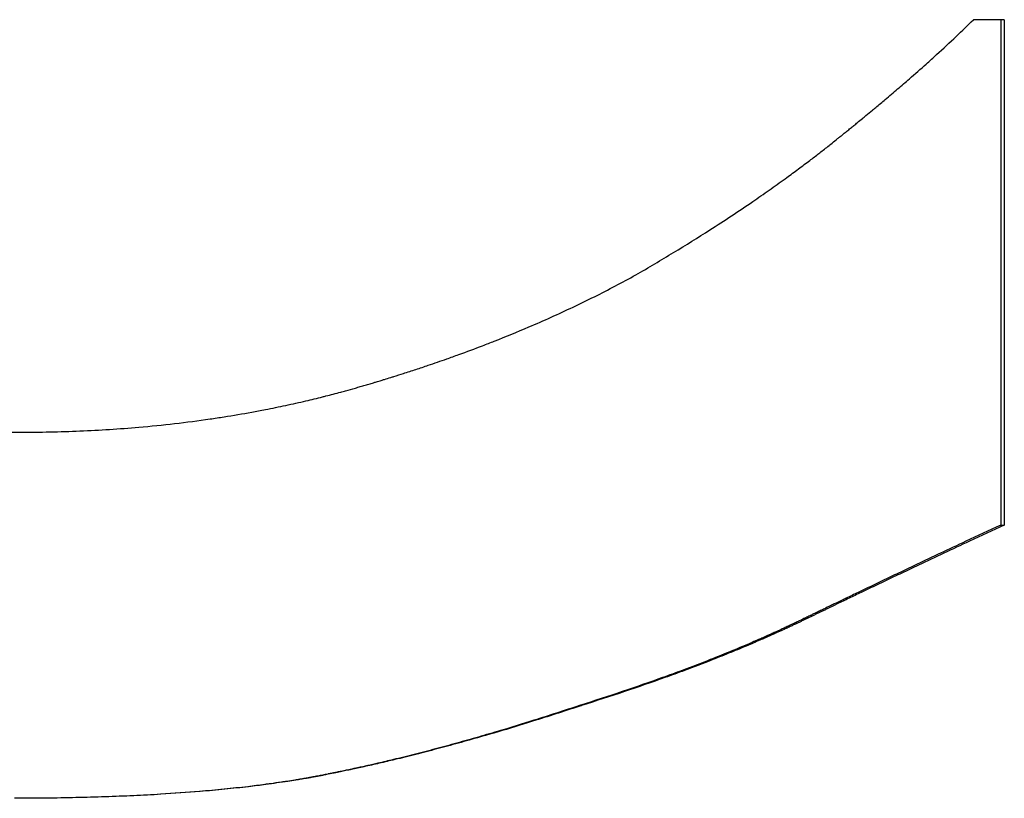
# Paper-space layout 'Layout1' of a CAD drawing. Extents: x -9.38 to 0.21, y -2.72 to 2.81.
# Tile 7 of 11: x -4.9995 to -4.9252, y -0.1003 to -0.0415. Entities that reach past the tile are written whole.
import ezdxf

# ---------------------------------------------------------------- set-up
doc = ezdxf.new("R2010")
doc.units = 0
doc.header["$MEASUREMENT"] = 0
doc.layers.get('0').update_dxf_attribs({"linetype": 'CONTINUOUS'})

psp = doc.layouts.get("Layout1")

# ---------------------------------------------------------------- linework, layer by layer
for p, q in [((-4.925228, -0.041532), (-4.927561, -0.041532)), ((-4.925228, -0.041532), (-4.925228, -0.079652)), ((-4.925499, -0.079652), (-4.925228, -0.079652)), ((-4.957272, -0.093266), (-4.957117, -0.093266))]:
    psp.add_line(p, q)
for points, knots in [([(-4.953033, -0.060786), (-4.952061, -0.060225), (-4.951109, -0.059661), (-4.950178, -0.059095), (-4.949247, -0.05853), (-4.948337, -0.057963), (-4.947448, -0.057394), (-4.946336, -0.056682), (-4.945257, -0.055968), (-4.944209, -0.055251), (-4.944, -0.055108), (-4.943792, -0.054964), (-4.943585, -0.054821), (-4.943171, -0.054533), (-4.942763, -0.054246), (-4.94236, -0.053958), (-4.942158, -0.053814), (-4.941958, -0.053669), (-4.941759, -0.053525), (-4.94146, -0.053309), (-4.941164, -0.053092), (-4.940872, -0.052875), (-4.940579, -0.052658), (-4.940289, -0.052441), (-4.940002, -0.052223), (-4.939763, -0.052042), (-4.939526, -0.051861), (-4.939291, -0.051679), (-4.939244, -0.051643), (-4.939197, -0.051607), (-4.93915, -0.05157), (-4.938916, -0.051389), (-4.938683, -0.051207), (-4.938453, -0.051025), (-4.938407, -0.050989), (-4.938361, -0.050952), (-4.938315, -0.050916), (-4.938178, -0.050806), (-4.938041, -0.050697), (-4.937905, -0.050588), (-4.937836, -0.050533), (-4.937769, -0.050478), (-4.937701, -0.050424), (-4.937633, -0.050369), (-4.937566, -0.050315), (-4.937498, -0.05026), (-4.937409, -0.050188), (-4.93732, -0.050116), (-4.937231, -0.050044), (-4.937186, -0.050008), (-4.937142, -0.049972), (-4.937098, -0.049936), (-4.937009, -0.049864), (-4.936921, -0.049792), (-4.936834, -0.049721), (-4.93679, -0.049685), (-4.936746, -0.04965), (-4.936703, -0.049614), (-4.936615, -0.049543), (-4.936529, -0.049472), (-4.936442, -0.049401), (-4.936399, -0.049366), (-4.936356, -0.049331), (-4.936313, -0.049295), (-4.936184, -0.04919), (-4.936056, -0.049085), (-4.935929, -0.04898), (-4.935844, -0.04891), (-4.93576, -0.048841), (-4.935676, -0.048771), (-4.935508, -0.048633), (-4.935342, -0.048495), (-4.935177, -0.048358), (-4.935095, -0.04829), (-4.935013, -0.048221), (-4.934931, -0.048153), (-4.934687, -0.047949), (-4.934446, -0.047747), (-4.934209, -0.047548), (-4.934051, -0.047414), (-4.933894, -0.047282), (-4.933739, -0.047151), (-4.93343, -0.046888), (-4.933127, -0.046628), (-4.93283, -0.046373), (-4.932682, -0.046245), (-4.932535, -0.046118), (-4.93239, -0.045992), (-4.931955, -0.045614), (-4.931535, -0.045243), (-4.931129, -0.044881), (-4.930858, -0.04464), (-4.930594, -0.044402), (-4.930337, -0.044168), (-4.929822, -0.0437), (-4.929333, -0.043246), (-4.928871, -0.042807), (-4.928408, -0.042368), (-4.927971, -0.041943), (-4.927561, -0.041532)], [0, 0, 0, 0, 0.166667, 0.166667, 0.166667, 0.333333, 0.333333, 0.333333, 0.541667, 0.541667, 0.541667, 0.583333, 0.583333, 0.583333, 0.666667, 0.666667, 0.666667, 0.708333, 0.708333, 0.708333, 0.770833, 0.770833, 0.770833, 0.833333, 0.833333, 0.833333, 0.885417, 0.885417, 0.885417, 0.895833, 0.895833, 0.895833, 0.947917, 0.947917, 0.947917, 0.958333, 0.958333, 0.958333, 0.989583, 0.989583, 0.989583, 1.005208, 1.005208, 1.005208, 1.020833, 1.020833, 1.020833, 1.041667, 1.041667, 1.041667, 1.052083, 1.052083, 1.052083, 1.072917, 1.072917, 1.072917, 1.083333, 1.083333, 1.083333, 1.104167, 1.104167, 1.104167, 1.114583, 1.114583, 1.114583, 1.145833, 1.145833, 1.145833, 1.166667, 1.166667, 1.166667, 1.208333, 1.208333, 1.208333, 1.229167, 1.229167, 1.229167, 1.291667, 1.291667, 1.291667, 1.333333, 1.333333, 1.333333, 1.416667, 1.416667, 1.416667, 1.458333, 1.458333, 1.458333, 1.583333, 1.583333, 1.583333, 1.666667, 1.666667, 1.666667, 1.833333, 1.833333, 1.833333, 2, 2, 2, 2]), ([(-5.051828, -0.048728), (-5.050705, -0.050046), (-5.04955, -0.05131), (-5.048363, -0.052521), (-5.047177, -0.053731), (-5.045959, -0.054887), (-5.044709, -0.055989), (-5.043147, -0.057367), (-5.041536, -0.05866), (-5.039875, -0.059869), (-5.039543, -0.06011), (-5.039209, -0.060349), (-5.038873, -0.060584), (-5.038201, -0.061054), (-5.037521, -0.06151), (-5.036833, -0.061953), (-5.036489, -0.062175), (-5.036143, -0.062393), (-5.035795, -0.062608), (-5.035274, -0.06293), (-5.034747, -0.063244), (-5.034217, -0.063551), (-5.033686, -0.063858), (-5.033151, -0.064158), (-5.032611, -0.064449), (-5.032072, -0.064741), (-5.031528, -0.065025), (-5.030979, -0.065302), (-5.030797, -0.065394), (-5.030613, -0.065485), (-5.03043, -0.065576), (-5.030154, -0.065711), (-5.029877, -0.065845), (-5.029599, -0.065977), (-5.029507, -0.066021), (-5.029414, -0.066065), (-5.029321, -0.066109), (-5.028903, -0.066305), (-5.028482, -0.066496), (-5.02806, -0.066684), (-5.027919, -0.066746), (-5.027778, -0.066808), (-5.027637, -0.06687), (-5.027354, -0.066993), (-5.027071, -0.067114), (-5.026788, -0.067233), (-5.026505, -0.067352), (-5.026221, -0.067469), (-5.025936, -0.067584), (-5.025747, -0.067661), (-5.025557, -0.067737), (-5.025367, -0.067812), (-5.024986, -0.067962), (-5.024605, -0.068108), (-5.024223, -0.068251), (-5.024032, -0.068323), (-5.023841, -0.068394), (-5.023649, -0.068463), (-5.023266, -0.068603), (-5.022882, -0.068739), (-5.022497, -0.068872), (-5.022304, -0.068938), (-5.022112, -0.069003), (-5.021919, -0.069068), (-5.02134, -0.069261), (-5.020758, -0.069447), (-5.020175, -0.069625), (-5.019786, -0.069744), (-5.019397, -0.069859), (-5.019006, -0.069971), (-5.018224, -0.070194), (-5.017439, -0.070403), (-5.01665, -0.070599), (-5.016255, -0.070696), (-5.01586, -0.070791), (-5.015463, -0.070881), (-5.014273, -0.071153), (-5.013075, -0.071394), (-5.011869, -0.071604), (-5.011064, -0.071743), (-5.010256, -0.071869), (-5.009443, -0.07198), (-5.007819, -0.072204), (-5.00618, -0.072371), (-5.004525, -0.072483), (-5.00287, -0.072594), (-5.001199, -0.07265), (-4.999514, -0.07265)], [0, 0, 0, 0, 0.166667, 0.166667, 0.166667, 0.333333, 0.333333, 0.333333, 0.541667, 0.541667, 0.541667, 0.583333, 0.583333, 0.583333, 0.666667, 0.666667, 0.666667, 0.708333, 0.708333, 0.708333, 0.770833, 0.770833, 0.770833, 0.833333, 0.833333, 0.833333, 0.895833, 0.895833, 0.895833, 0.916667, 0.916667, 0.916667, 0.947917, 0.947917, 0.947917, 0.958333, 0.958333, 0.958333, 1.005208, 1.005208, 1.005208, 1.020833, 1.020833, 1.020833, 1.052083, 1.052083, 1.052083, 1.083333, 1.083333, 1.083333, 1.104167, 1.104167, 1.104167, 1.145833, 1.145833, 1.145833, 1.166667, 1.166667, 1.166667, 1.208333, 1.208333, 1.208333, 1.229167, 1.229167, 1.229167, 1.291667, 1.291667, 1.291667, 1.333333, 1.333333, 1.333333, 1.416667, 1.416667, 1.416667, 1.458333, 1.458333, 1.458333, 1.583333, 1.583333, 1.583333, 1.666667, 1.666667, 1.666667, 1.833333, 1.833333, 1.833333, 2, 2, 2, 2]), ([(-4.999514, -0.07265), (-4.997979, -0.07265), (-4.996464, -0.072619), (-4.994968, -0.072556), (-4.993471, -0.072493), (-4.991994, -0.072398), (-4.990535, -0.072272), (-4.988712, -0.072114), (-4.986918, -0.071908), (-4.985154, -0.071652), (-4.984801, -0.0716), (-4.984449, -0.071547), (-4.984099, -0.071492), (-4.983398, -0.071382), (-4.982701, -0.071264), (-4.98201, -0.071138), (-4.981664, -0.071075), (-4.98132, -0.07101), (-4.980976, -0.070943), (-4.980461, -0.070842), (-4.979949, -0.070737), (-4.979439, -0.070628), (-4.978929, -0.070519), (-4.978422, -0.070405), (-4.977918, -0.070287), (-4.977497, -0.070188), (-4.977079, -0.070087), (-4.976662, -0.069982), (-4.976579, -0.069961), (-4.976495, -0.06994), (-4.976412, -0.069919), (-4.976038, -0.069824), (-4.975665, -0.069726), (-4.975294, -0.069625), (-4.97517, -0.069592), (-4.975046, -0.069558), (-4.974923, -0.069524), (-4.974676, -0.069456), (-4.97443, -0.069387), (-4.974184, -0.069317), (-4.974061, -0.069282), (-4.973939, -0.069247), (-4.973816, -0.069211), (-4.973694, -0.069176), (-4.973572, -0.06914), (-4.97345, -0.069104), (-4.973328, -0.069068), (-4.973206, -0.069032), (-4.973084, -0.068996), (-4.972963, -0.06896), (-4.972841, -0.068924), (-4.97272, -0.068888), (-4.97268, -0.068876), (-4.97264, -0.068863), (-4.972599, -0.068851), (-4.972478, -0.068815), (-4.972357, -0.068778), (-4.972237, -0.068742), (-4.972156, -0.068717), (-4.972076, -0.068693), (-4.971996, -0.068668), (-4.971836, -0.068619), (-4.971676, -0.068569), (-4.971516, -0.06852), (-4.971436, -0.068495), (-4.971356, -0.06847), (-4.971277, -0.068445), (-4.971038, -0.06837), (-4.9708, -0.068295), (-4.970563, -0.068219), (-4.970405, -0.068168), (-4.970247, -0.068117), (-4.97009, -0.068066), (-4.969775, -0.067964), (-4.969462, -0.067861), (-4.96915, -0.067757), (-4.968994, -0.067705), (-4.968839, -0.067652), (-4.968684, -0.0676), (-4.968219, -0.067442), (-4.967757, -0.067283), (-4.967299, -0.067121), (-4.966993, -0.067013), (-4.966689, -0.066904), (-4.966387, -0.066794), (-4.965782, -0.066574), (-4.965183, -0.066351), (-4.96459, -0.066123), (-4.964293, -0.06601), (-4.963998, -0.065895), (-4.963705, -0.065779), (-4.962825, -0.065433), (-4.961958, -0.065077), (-4.961105, -0.064713), (-4.960537, -0.064471), (-4.959974, -0.064224), (-4.959418, -0.063974), (-4.958305, -0.063473), (-4.957217, -0.062957), (-4.956153, -0.062426), (-4.955088, -0.061895), (-4.954049, -0.061348), (-4.953033, -0.060786)], [0, 0, 0, 0, 0.166667, 0.166667, 0.166667, 0.333333, 0.333333, 0.333333, 0.541667, 0.541667, 0.541667, 0.583333, 0.583333, 0.583333, 0.666667, 0.666667, 0.666667, 0.708333, 0.708333, 0.708333, 0.770833, 0.770833, 0.770833, 0.833333, 0.833333, 0.833333, 0.885417, 0.885417, 0.885417, 0.895833, 0.895833, 0.895833, 0.942708, 0.942708, 0.942708, 0.958333, 0.958333, 0.958333, 0.989583, 0.989583, 0.989583, 1.005208, 1.005208, 1.005208, 1.020833, 1.020833, 1.020833, 1.036458, 1.036458, 1.036458, 1.052083, 1.052083, 1.052083, 1.057292, 1.057292, 1.057292, 1.072917, 1.072917, 1.072917, 1.083333, 1.083333, 1.083333, 1.104167, 1.104167, 1.104167, 1.114583, 1.114583, 1.114583, 1.145833, 1.145833, 1.145833, 1.166667, 1.166667, 1.166667, 1.208333, 1.208333, 1.208333, 1.229167, 1.229167, 1.229167, 1.291667, 1.291667, 1.291667, 1.333333, 1.333333, 1.333333, 1.416667, 1.416667, 1.416667, 1.458333, 1.458333, 1.458333, 1.583333, 1.583333, 1.583333, 1.666667, 1.666667, 1.666667, 1.833333, 1.833333, 1.833333, 2, 2, 2, 2]), ([(-4.925499, -0.079652), (-4.926382, -0.080062), (-4.927255, -0.08047), (-4.92812, -0.080876), (-4.928768, -0.081179), (-4.929412, -0.081482), (-4.93005, -0.081783), (-4.930263, -0.081883), (-4.930475, -0.081983), (-4.930687, -0.082083), (-4.93111, -0.082283), (-4.931531, -0.082482), (-4.93195, -0.082681), (-4.932159, -0.08278), (-4.932368, -0.082879), (-4.932576, -0.082978), (-4.932993, -0.083176), (-4.933407, -0.083373), (-4.933819, -0.08357), (-4.934026, -0.083668), (-4.934231, -0.083766), (-4.934436, -0.083864), (-4.934846, -0.08406), (-4.935253, -0.084255), (-4.935659, -0.084449), (-4.935862, -0.084547), (-4.936064, -0.084644), (-4.936265, -0.08474), (-4.936568, -0.084886), (-4.936869, -0.085031), (-4.937169, -0.085175), (-4.937269, -0.085224), (-4.937368, -0.085272), (-4.937468, -0.08532), (-4.937667, -0.085416), (-4.937866, -0.085512), (-4.938064, -0.085608), (-4.938164, -0.085656), (-4.938262, -0.085704), (-4.938361, -0.085752), (-4.93851, -0.085824), (-4.938657, -0.085895), (-4.938805, -0.085967), (-4.938854, -0.085991), (-4.938903, -0.086015), (-4.938953, -0.086038), (-4.939051, -0.086086), (-4.939149, -0.086134), (-4.939247, -0.086181), (-4.939296, -0.086205), (-4.939345, -0.086229), (-4.939394, -0.086253), (-4.939467, -0.086288), (-4.939541, -0.086324), (-4.939614, -0.08636), (-4.939687, -0.086395), (-4.93976, -0.086431), (-4.939833, -0.086467), (-4.939858, -0.086478), (-4.939882, -0.08649), (-4.939906, -0.086502), (-4.939955, -0.086526), (-4.940004, -0.08655), (-4.940052, -0.086573), (-4.940077, -0.086585), (-4.940101, -0.086597), (-4.940125, -0.086609), (-4.940174, -0.086632), (-4.940222, -0.086656), (-4.940271, -0.08668), (-4.940295, -0.086692), (-4.940319, -0.086703), (-4.940343, -0.086715), (-4.940392, -0.086739), (-4.94044, -0.086763), (-4.940489, -0.086786), (-4.940513, -0.086798), (-4.940537, -0.08681), (-4.940562, -0.086822), (-4.94061, -0.086845), (-4.940659, -0.086869), (-4.940708, -0.086892), (-4.940732, -0.086904), (-4.940757, -0.086916), (-4.940781, -0.086928), (-4.94083, -0.086951), (-4.940879, -0.086975), (-4.940929, -0.086999), (-4.940953, -0.08701), (-4.940978, -0.087022), (-4.941002, -0.087034), (-4.941052, -0.087057), (-4.941101, -0.087081), (-4.941151, -0.087104), (-4.941175, -0.087116), (-4.9412, -0.087128), (-4.941225, -0.08714), (-4.941299, -0.087175), (-4.941374, -0.08721), (-4.941449, -0.087246), (-4.941499, -0.087269), (-4.941549, -0.087292), (-4.941599, -0.087316), (-4.941699, -0.087363), (-4.9418, -0.08741), (-4.941901, -0.087457), (-4.941951, -0.08748), (-4.942002, -0.087503), (-4.942053, -0.087527), (-4.942205, -0.087597), (-4.942358, -0.087667), (-4.942512, -0.087737), (-4.942615, -0.087784), (-4.942718, -0.087831), (-4.942822, -0.087877), (-4.943029, -0.08797), (-4.943238, -0.088063), (-4.943448, -0.088156), (-4.943554, -0.088203), (-4.943659, -0.088249), (-4.943765, -0.088295), (-4.944084, -0.088434), (-4.944406, -0.088573), (-4.944732, -0.088711), (-4.944949, -0.088804), (-4.945168, -0.088896), (-4.945389, -0.088987), (-4.94583, -0.089171), (-4.946278, -0.089354), (-4.946733, -0.089536), (-4.94696, -0.089628), (-4.947189, -0.089719), (-4.94742, -0.089809), (-4.948112, -0.090082), (-4.94882, -0.090353), (-4.949542, -0.090622), (-4.950024, -0.090802), (-4.950512, -0.090981), (-4.951008, -0.091159), (-4.951998, -0.091516), (-4.953015, -0.09187), (-4.954059, -0.092221), (-4.955103, -0.092572), (-4.956174, -0.09292), (-4.957272, -0.093266)], [0, 0, 0, 0, 0.166667, 0.166667, 0.166667, 0.291667, 0.291667, 0.291667, 0.333333, 0.333333, 0.333333, 0.416667, 0.416667, 0.416667, 0.458333, 0.458333, 0.458333, 0.541667, 0.541667, 0.541667, 0.583333, 0.583333, 0.583333, 0.666667, 0.666667, 0.666667, 0.708333, 0.708333, 0.708333, 0.770833, 0.770833, 0.770833, 0.791667, 0.791667, 0.791667, 0.833333, 0.833333, 0.833333, 0.854167, 0.854167, 0.854167, 0.885417, 0.885417, 0.885417, 0.895833, 0.895833, 0.895833, 0.916667, 0.916667, 0.916667, 0.927083, 0.927083, 0.927083, 0.942708, 0.942708, 0.942708, 0.958333, 0.958333, 0.958333, 0.963542, 0.963542, 0.963542, 0.973958, 0.973958, 0.973958, 0.979167, 0.979167, 0.979167, 0.989583, 0.989583, 0.989583, 0.994792, 0.994792, 0.994792, 1.005208, 1.005208, 1.005208, 1.010417, 1.010417, 1.010417, 1.020833, 1.020833, 1.020833, 1.026042, 1.026042, 1.026042, 1.036458, 1.036458, 1.036458, 1.041667, 1.041667, 1.041667, 1.052083, 1.052083, 1.052083, 1.057292, 1.057292, 1.057292, 1.072917, 1.072917, 1.072917, 1.083333, 1.083333, 1.083333, 1.104167, 1.104167, 1.104167, 1.114583, 1.114583, 1.114583, 1.145833, 1.145833, 1.145833, 1.166667, 1.166667, 1.166667, 1.208333, 1.208333, 1.208333, 1.229167, 1.229167, 1.229167, 1.291667, 1.291667, 1.291667, 1.333333, 1.333333, 1.333333, 1.416667, 1.416667, 1.416667, 1.458333, 1.458333, 1.458333, 1.583333, 1.583333, 1.583333, 1.666667, 1.666667, 1.666667, 1.833333, 1.833333, 1.833333, 2, 2, 2, 2]), ([(-4.925228, -0.079652), (-4.926114, -0.080062), (-4.92699, -0.08047), (-4.927858, -0.080876), (-4.928509, -0.081179), (-4.929155, -0.081482), (-4.929795, -0.081783), (-4.930436, -0.082083), (-4.931071, -0.082383), (-4.931702, -0.082681), (-4.931912, -0.08278), (-4.932122, -0.082879), (-4.932331, -0.082978), (-4.932749, -0.083176), (-4.933165, -0.083373), (-4.933578, -0.08357), (-4.933785, -0.083668), (-4.933992, -0.083766), (-4.934197, -0.083864), (-4.934609, -0.08406), (-4.935018, -0.084255), (-4.935425, -0.084449), (-4.935628, -0.084547), (-4.935831, -0.084644), (-4.936033, -0.08474), (-4.936337, -0.084886), (-4.936639, -0.085031), (-4.93694, -0.085175), (-4.937241, -0.08532), (-4.93754, -0.085464), (-4.937839, -0.085608), (-4.938088, -0.085728), (-4.938335, -0.085848), (-4.938582, -0.085967), (-4.938632, -0.085991), (-4.938681, -0.086015), (-4.93873, -0.086038), (-4.938952, -0.086146), (-4.939173, -0.086253), (-4.939394, -0.08636), (-4.939467, -0.086395), (-4.939541, -0.086431), (-4.939614, -0.086467), (-4.939761, -0.086538), (-4.939907, -0.086609), (-4.940053, -0.08668), (-4.940126, -0.086715), (-4.940199, -0.086751), (-4.940272, -0.086786), (-4.940345, -0.086822), (-4.940419, -0.086857), (-4.940492, -0.086892), (-4.940566, -0.086928), (-4.940639, -0.086963), (-4.940713, -0.086999), (-4.940787, -0.087034), (-4.940862, -0.087069), (-4.940936, -0.087104), (-4.940961, -0.087116), (-4.940986, -0.087128), (-4.941011, -0.08714), (-4.941085, -0.087175), (-4.94116, -0.08721), (-4.941235, -0.087246), (-4.941286, -0.087269), (-4.941336, -0.087292), (-4.941386, -0.087316), (-4.941487, -0.087363), (-4.941588, -0.08741), (-4.941689, -0.087457), (-4.94174, -0.08748), (-4.941791, -0.087503), (-4.941842, -0.087527), (-4.941994, -0.087597), (-4.942148, -0.087667), (-4.942303, -0.087737), (-4.942406, -0.087784), (-4.94251, -0.087831), (-4.942614, -0.087877), (-4.942821, -0.08797), (-4.943031, -0.088063), (-4.943242, -0.088156), (-4.943348, -0.088203), (-4.943454, -0.088249), (-4.943561, -0.088295), (-4.94388, -0.088434), (-4.944204, -0.088573), (-4.944531, -0.088711), (-4.944749, -0.088804), (-4.944969, -0.088896), (-4.94519, -0.088987), (-4.945633, -0.089171), (-4.946083, -0.089354), (-4.946539, -0.089536), (-4.946767, -0.089628), (-4.946997, -0.089719), (-4.947229, -0.089809), (-4.947923, -0.090082), (-4.948633, -0.090353), (-4.949359, -0.090622), (-4.949842, -0.090802), (-4.950332, -0.090981), (-4.950829, -0.091159), (-4.951823, -0.091516), (-4.952844, -0.09187), (-4.953892, -0.092221), (-4.95494, -0.092572), (-4.956015, -0.09292), (-4.957117, -0.093266)], [0, 0, 0, 0, 0.166667, 0.166667, 0.166667, 0.291667, 0.291667, 0.291667, 0.416667, 0.416667, 0.416667, 0.458333, 0.458333, 0.458333, 0.541667, 0.541667, 0.541667, 0.583333, 0.583333, 0.583333, 0.666667, 0.666667, 0.666667, 0.708333, 0.708333, 0.708333, 0.770833, 0.770833, 0.770833, 0.833333, 0.833333, 0.833333, 0.885417, 0.885417, 0.885417, 0.895833, 0.895833, 0.895833, 0.942708, 0.942708, 0.942708, 0.958333, 0.958333, 0.958333, 0.989583, 0.989583, 0.989583, 1.005208, 1.005208, 1.005208, 1.020833, 1.020833, 1.020833, 1.036458, 1.036458, 1.036458, 1.052083, 1.052083, 1.052083, 1.057292, 1.057292, 1.057292, 1.072917, 1.072917, 1.072917, 1.083333, 1.083333, 1.083333, 1.104167, 1.104167, 1.104167, 1.114583, 1.114583, 1.114583, 1.145833, 1.145833, 1.145833, 1.166667, 1.166667, 1.166667, 1.208333, 1.208333, 1.208333, 1.229167, 1.229167, 1.229167, 1.291667, 1.291667, 1.291667, 1.333333, 1.333333, 1.333333, 1.416667, 1.416667, 1.416667, 1.458333, 1.458333, 1.458333, 1.583333, 1.583333, 1.583333, 1.666667, 1.666667, 1.666667, 1.833333, 1.833333, 1.833333, 2, 2, 2, 2]), ([(-4.957272, -0.093266), (-4.958435, -0.093655), (-4.959583, -0.094028), (-4.960717, -0.094384), (-4.961567, -0.094652), (-4.96241, -0.09491), (-4.963244, -0.095159), (-4.963522, -0.095242), (-4.963799, -0.095324), (-4.964076, -0.095406), (-4.964628, -0.095568), (-4.965177, -0.095726), (-4.965723, -0.09588), (-4.965995, -0.095957), (-4.966267, -0.096033), (-4.966538, -0.096107), (-4.96708, -0.096257), (-4.967618, -0.096403), (-4.968153, -0.096545), (-4.96842, -0.096616), (-4.968687, -0.096686), (-4.968952, -0.096755), (-4.969483, -0.096893), (-4.970011, -0.097026), (-4.970535, -0.097156), (-4.970797, -0.097221), (-4.971058, -0.097285), (-4.971318, -0.097347), (-4.971708, -0.097442), (-4.972096, -0.097533), (-4.972482, -0.097623), (-4.972611, -0.097653), (-4.97274, -0.097683), (-4.972868, -0.097712), (-4.973125, -0.097771), (-4.97338, -0.097829), (-4.973635, -0.097885), (-4.973762, -0.097914), (-4.97389, -0.097942), (-4.974017, -0.09797), (-4.974207, -0.098011), (-4.974397, -0.098053), (-4.974586, -0.098093), (-4.974649, -0.098107), (-4.974712, -0.09812), (-4.974775, -0.098134), (-4.974902, -0.098161), (-4.975027, -0.098187), (-4.975153, -0.098213), (-4.975216, -0.098227), (-4.975278, -0.09824), (-4.975341, -0.098253), (-4.975435, -0.098272), (-4.975529, -0.098292), (-4.975623, -0.098311), (-4.975717, -0.09833), (-4.97581, -0.098349), (-4.975904, -0.098368), (-4.975935, -0.098375), (-4.975966, -0.098381), (-4.975997, -0.098387), (-4.97606, -0.0984), (-4.976122, -0.098413), (-4.976184, -0.098425), (-4.976215, -0.098431), (-4.976246, -0.098437), (-4.976277, -0.098444), (-4.976339, -0.098456), (-4.976401, -0.098468), (-4.976463, -0.098481), (-4.976494, -0.098487), (-4.976525, -0.098493), (-4.976556, -0.098499), (-4.976618, -0.098511), (-4.97668, -0.098523), (-4.976742, -0.098536), (-4.976773, -0.098542), (-4.976804, -0.098548), (-4.976836, -0.098554), (-4.976898, -0.098566), (-4.97696, -0.098578), (-4.977023, -0.09859), (-4.977054, -0.098595), (-4.977086, -0.098601), (-4.977117, -0.098607), (-4.97718, -0.098619), (-4.977243, -0.098631), (-4.977306, -0.098643), (-4.977338, -0.098649), (-4.97737, -0.098654), (-4.977402, -0.09866), (-4.977465, -0.098672), (-4.977529, -0.098683), (-4.977593, -0.098695), (-4.977624, -0.098701), (-4.977656, -0.098706), (-4.977688, -0.098712), (-4.977785, -0.098729), (-4.977881, -0.098746), (-4.977978, -0.098763), (-4.978043, -0.098775), (-4.978108, -0.098786), (-4.978173, -0.098797), (-4.978303, -0.098819), (-4.978434, -0.098841), (-4.978565, -0.098863), (-4.978631, -0.098874), (-4.978697, -0.098885), (-4.978763, -0.098895), (-4.978962, -0.098928), (-4.979162, -0.098959), (-4.979365, -0.098991), (-4.979499, -0.099011), (-4.979635, -0.099032), (-4.979771, -0.099052), (-4.980044, -0.099093), (-4.98032, -0.099132), (-4.980599, -0.099171), (-4.980738, -0.09919), (-4.980879, -0.099209), (-4.98102, -0.099228), (-4.981443, -0.099284), (-4.981873, -0.099338), (-4.982311, -0.09939), (-4.982602, -0.099424), (-4.982897, -0.099457), (-4.983195, -0.09949), (-4.98379, -0.099555), (-4.984399, -0.099615), (-4.985019, -0.099672), (-4.98533, -0.0997), (-4.985643, -0.099728), (-4.98596, -0.099754), (-4.98691, -0.099833), (-4.987889, -0.099903), (-4.988895, -0.099964), (-4.989566, -0.100004), (-4.99025, -0.100041), (-4.990946, -0.100073), (-4.992338, -0.100138), (-4.993781, -0.100187), (-4.995274, -0.100219), (-4.996767, -0.100252), (-4.99831, -0.100268), (-4.999903, -0.100268)], [0, 0, 0, 0, 0.166667, 0.166667, 0.166667, 0.291667, 0.291667, 0.291667, 0.333333, 0.333333, 0.333333, 0.416667, 0.416667, 0.416667, 0.458333, 0.458333, 0.458333, 0.541667, 0.541667, 0.541667, 0.583333, 0.583333, 0.583333, 0.666667, 0.666667, 0.666667, 0.708333, 0.708333, 0.708333, 0.770833, 0.770833, 0.770833, 0.791667, 0.791667, 0.791667, 0.833333, 0.833333, 0.833333, 0.854167, 0.854167, 0.854167, 0.885417, 0.885417, 0.885417, 0.895833, 0.895833, 0.895833, 0.916667, 0.916667, 0.916667, 0.927083, 0.927083, 0.927083, 0.942708, 0.942708, 0.942708, 0.958333, 0.958333, 0.958333, 0.963542, 0.963542, 0.963542, 0.973958, 0.973958, 0.973958, 0.979167, 0.979167, 0.979167, 0.989583, 0.989583, 0.989583, 0.994792, 0.994792, 0.994792, 1.005208, 1.005208, 1.005208, 1.010417, 1.010417, 1.010417, 1.020833, 1.020833, 1.020833, 1.026042, 1.026042, 1.026042, 1.036458, 1.036458, 1.036458, 1.041667, 1.041667, 1.041667, 1.052083, 1.052083, 1.052083, 1.057292, 1.057292, 1.057292, 1.072917, 1.072917, 1.072917, 1.083333, 1.083333, 1.083333, 1.104167, 1.104167, 1.104167, 1.114583, 1.114583, 1.114583, 1.145833, 1.145833, 1.145833, 1.166667, 1.166667, 1.166667, 1.208333, 1.208333, 1.208333, 1.229167, 1.229167, 1.229167, 1.291667, 1.291667, 1.291667, 1.333333, 1.333333, 1.333333, 1.416667, 1.416667, 1.416667, 1.458333, 1.458333, 1.458333, 1.583333, 1.583333, 1.583333, 1.666667, 1.666667, 1.666667, 1.833333, 1.833333, 1.833333, 2, 2, 2, 2]), ([(-4.957117, -0.093266), (-4.958284, -0.093655), (-4.959436, -0.094028), (-4.960574, -0.094384), (-4.961427, -0.094652), (-4.962273, -0.09491), (-4.96311, -0.095159), (-4.963948, -0.095409), (-4.964777, -0.095649), (-4.965598, -0.09588), (-4.965872, -0.095957), (-4.966144, -0.096033), (-4.966416, -0.096107), (-4.96696, -0.096257), (-4.9675, -0.096403), (-4.968037, -0.096545), (-4.968305, -0.096616), (-4.968573, -0.096686), (-4.968839, -0.096755), (-4.969372, -0.096893), (-4.969902, -0.097026), (-4.970427, -0.097156), (-4.97069, -0.097221), (-4.970952, -0.097285), (-4.971213, -0.097347), (-4.971605, -0.097442), (-4.971995, -0.097533), (-4.972382, -0.097623), (-4.97277, -0.097713), (-4.973155, -0.0978), (-4.973539, -0.097885), (-4.973859, -0.097956), (-4.974177, -0.098025), (-4.974494, -0.098093), (-4.974557, -0.098107), (-4.97462, -0.09812), (-4.974684, -0.098134), (-4.974968, -0.098194), (-4.975252, -0.098253), (-4.975534, -0.098311), (-4.975628, -0.09833), (-4.975722, -0.098349), (-4.975816, -0.098368), (-4.976004, -0.098406), (-4.976191, -0.098444), (-4.976378, -0.098481), (-4.976471, -0.098499), (-4.976564, -0.098517), (-4.976658, -0.098536), (-4.976751, -0.098554), (-4.976845, -0.098572), (-4.976939, -0.09859), (-4.977034, -0.098607), (-4.977129, -0.098625), (-4.977224, -0.098643), (-4.977319, -0.09866), (-4.977415, -0.098678), (-4.977511, -0.098695), (-4.977543, -0.098701), (-4.977575, -0.098706), (-4.977607, -0.098712), (-4.977704, -0.098729), (-4.977801, -0.098746), (-4.977898, -0.098763), (-4.977963, -0.098775), (-4.978028, -0.098786), (-4.978093, -0.098797), (-4.978224, -0.098819), (-4.978355, -0.098841), (-4.978487, -0.098863), (-4.978553, -0.098874), (-4.978619, -0.098885), (-4.978686, -0.098895), (-4.978885, -0.098928), (-4.979086, -0.098959), (-4.979289, -0.098991), (-4.979425, -0.099011), (-4.979561, -0.099032), (-4.979698, -0.099052), (-4.979971, -0.099093), (-4.980248, -0.099132), (-4.980528, -0.099171), (-4.980668, -0.09919), (-4.980809, -0.099209), (-4.980951, -0.099228), (-4.981375, -0.099284), (-4.981807, -0.099338), (-4.982246, -0.09939), (-4.982539, -0.099424), (-4.982835, -0.099457), (-4.983134, -0.09949), (-4.983731, -0.099555), (-4.984342, -0.099615), (-4.984965, -0.099672), (-4.985276, -0.0997), (-4.985591, -0.099728), (-4.985909, -0.099754), (-4.986863, -0.099833), (-4.987844, -0.099903), (-4.988855, -0.099964), (-4.989528, -0.100004), (-4.990214, -0.100041), (-4.990913, -0.100073), (-4.99231, -0.100138), (-4.993758, -0.100187), (-4.995257, -0.100219), (-4.996755, -0.100252), (-4.998304, -0.100268), (-4.999903, -0.100268)], [0, 0, 0, 0, 0.166667, 0.166667, 0.166667, 0.291667, 0.291667, 0.291667, 0.416667, 0.416667, 0.416667, 0.458333, 0.458333, 0.458333, 0.541667, 0.541667, 0.541667, 0.583333, 0.583333, 0.583333, 0.666667, 0.666667, 0.666667, 0.708333, 0.708333, 0.708333, 0.770833, 0.770833, 0.770833, 0.833333, 0.833333, 0.833333, 0.885417, 0.885417, 0.885417, 0.895833, 0.895833, 0.895833, 0.942708, 0.942708, 0.942708, 0.958333, 0.958333, 0.958333, 0.989583, 0.989583, 0.989583, 1.005208, 1.005208, 1.005208, 1.020833, 1.020833, 1.020833, 1.036458, 1.036458, 1.036458, 1.052083, 1.052083, 1.052083, 1.057292, 1.057292, 1.057292, 1.072917, 1.072917, 1.072917, 1.083333, 1.083333, 1.083333, 1.104167, 1.104167, 1.104167, 1.114583, 1.114583, 1.114583, 1.145833, 1.145833, 1.145833, 1.166667, 1.166667, 1.166667, 1.208333, 1.208333, 1.208333, 1.229167, 1.229167, 1.229167, 1.291667, 1.291667, 1.291667, 1.333333, 1.333333, 1.333333, 1.416667, 1.416667, 1.416667, 1.458333, 1.458333, 1.458333, 1.583333, 1.583333, 1.583333, 1.666667, 1.666667, 1.666667, 1.833333, 1.833333, 1.833333, 2, 2, 2, 2])]:
    psp.add_open_spline(points, degree=3, knots=knots)
psp.add_open_spline([(-4.925499, -0.041532), (-4.925499, -0.054239), (-4.925499, -0.066945), (-4.925499, -0.079652)], degree=3)

doc.saveas('drawing.dxf')
